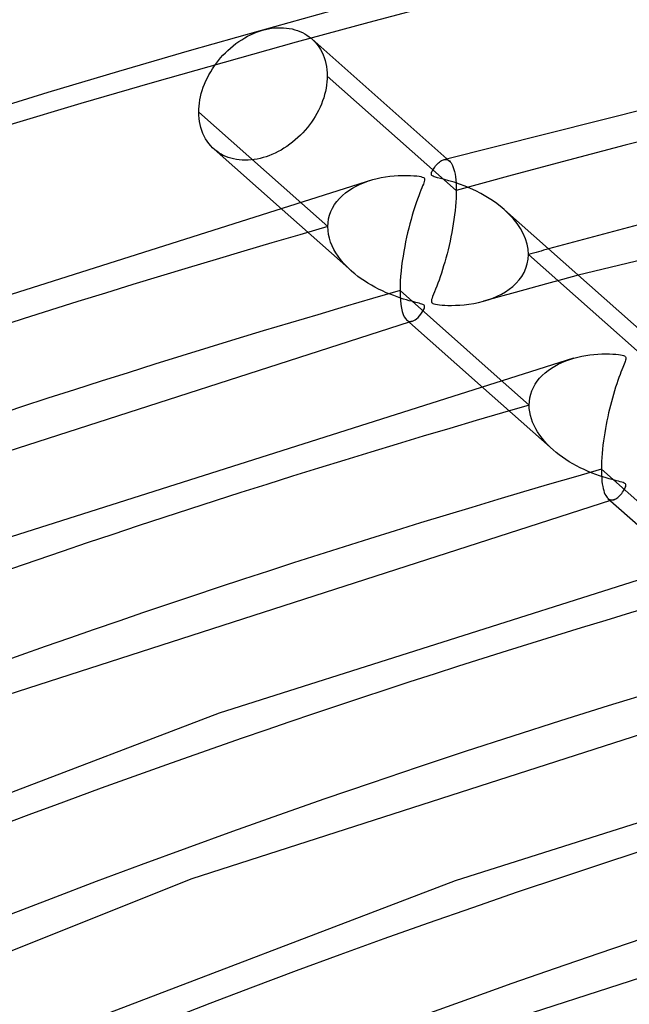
# Model space of a CAD drawing. Header units: millimetres. Extents: x -866 to 866, y -967 to 997.
# Tile 19 of 74: x -287 to -246, y 842 to 909. Entities that reach past the tile are written whole.
import ezdxf

# ---------------------------------------------------------------- set-up
doc = ezdxf.new("R2010")
doc.units = ezdxf.units.MM
doc.layers.add('HIDDEN', color=7, linetype='Continuous')
doc.layers.add('THICK', color=7, linetype='Continuous')

msp = doc.modelspace()

# ---------------------------------------------------------------- linework, layer by layer
at = {"layer": 'HIDDEN'}
for p, q in [((-267.458, 907.814), (-267.316, 907.685)), ((-267.316, 907.685), (-267.181, 907.545)), ((-267.181, 907.545), (-267.054, 907.395)), ((-267.054, 907.395), (-266.937, 907.235)), ((-266.937, 907.235), (-266.829, 907.065)), ((-266.829, 907.065), (-266.732, 906.886)), ((-266.732, 906.886), (-266.646, 906.7)), ((-266.646, 906.7), (-266.571, 906.507)), ((-266.571, 906.507), (-266.508, 906.307)), ((-266.508, 906.307), (-266.456, 906.102)), ((-266.456, 906.102), (-266.416, 905.893)), ((-266.416, 905.893), (-266.388, 905.682)), ((-266.388, 905.682), (-266.372, 905.468)), ((-266.372, 905.468), (-266.366, 905.254)), ((-266.366, 905.254), (-266.371, 905.054)), ((-257.611, 897.485), (-266.366, 905.254)), ((-266.409, 904.64), (-266.443, 904.428)), ((-266.385, 904.85), (-266.409, 904.64)), ((-266.371, 905.054), (-266.385, 904.85)), ((-266.54, 903.997), (-266.604, 903.78)), ((-266.486, 904.213), (-266.54, 903.997)), ((-266.443, 904.428), (-266.486, 904.213)), ((-266.761, 903.348), (-266.854, 903.134)), ((-266.678, 903.564), (-266.761, 903.348)), ((-266.604, 903.78), (-266.678, 903.564)), ((-267.064, 902.716), (-267.181, 902.512)), ((-266.955, 902.923), (-267.064, 902.716)), ((-266.854, 903.134), (-266.955, 902.923)), ((-267.572, 901.936), (-267.713, 901.756)), ((-267.436, 902.122), (-267.572, 901.936)), ((-267.306, 902.314), (-267.436, 902.122)), ((-267.181, 902.512), (-267.306, 902.314)), ((-268.184, 901.237), (-268.356, 901.073)), ((-268.019, 901.406), (-268.184, 901.237)), ((-267.862, 901.58), (-268.019, 901.406)), ((-267.713, 901.756), (-267.862, 901.58)), ((-268.908, 900.617), (-269.102, 900.479)), ((-268.719, 900.762), (-268.908, 900.617)), ((-268.534, 900.914), (-268.719, 900.762)), ((-268.356, 901.073), (-268.534, 900.914)), ((-273.861, 900.141), (-273.996, 900.249)), ((-273.719, 900.042), (-273.861, 900.141)), ((-273.57, 899.95), (-273.719, 900.042)), ((-273.413, 899.866), (-273.57, 899.95)), ((-270.111, 899.927), (-270.315, 899.845)), ((-269.906, 900.018), (-270.111, 899.927)), ((-269.702, 900.12), (-269.906, 900.018)), ((-269.5, 900.23), (-269.702, 900.12)), ((-269.299, 900.351), (-269.5, 900.23)), ((-269.102, 900.479), (-269.299, 900.351)), ((-273.248, 899.791), (-273.413, 899.866)), ((-273.076, 899.725), (-273.248, 899.791)), ((-272.897, 899.668), (-273.076, 899.725)), ((-272.713, 899.621), (-272.897, 899.668)), ((-272.524, 899.584), (-272.713, 899.621)), ((-272.33, 899.557), (-272.524, 899.584)), ((-272.133, 899.541), (-272.33, 899.557)), ((-271.932, 899.536), (-272.133, 899.541)), ((-271.73, 899.54), (-271.932, 899.536)), ((-271.526, 899.555), (-271.73, 899.54)), ((-271.322, 899.581), (-271.526, 899.555)), ((-271.119, 899.615), (-271.322, 899.581)), ((-270.917, 899.659), (-271.119, 899.615)), ((-270.717, 899.711), (-270.917, 899.659)), ((-270.517, 899.773), (-270.717, 899.711)), ((-270.315, 899.845), (-270.517, 899.773)), ((-258.471, 899.572), (-258.399, 899.588)), ((-258.399, 899.588), (-258.329, 899.592)), ((-258.329, 899.592), (-258.261, 899.584)), ((-258.261, 899.584), (-258.195, 899.564)), ((-258.241, 899.636), (-258.067, 899.482)), ((-258.195, 899.564), (-258.132, 899.531)), ((-258.132, 899.531), (-258.072, 899.486)), ((-258.072, 899.486), (-258.014, 899.428)), ((-258.014, 899.428), (-257.958, 899.357)), ((-257.958, 899.357), (-257.905, 899.271)), ((-257.905, 899.271), (-257.855, 899.169)), ((-257.855, 899.169), (-257.809, 899.052)), ((-257.809, 899.052), (-257.766, 898.918)), ((-257.766, 898.918), (-257.728, 898.767)), ((-257.728, 898.767), (-257.694, 898.598)), ((-257.694, 898.598), (-257.665, 898.411)), ((-264.393, 897.786), (-264.124, 897.915)), ((-264.124, 897.915), (-263.844, 898.031)), ((-263.844, 898.031), (-263.556, 898.133)), ((-263.556, 898.133), (-263.261, 898.223)), ((-257.665, 898.411), (-257.641, 898.204)), ((-257.641, 898.204), (-257.624, 897.98)), ((-257.624, 897.98), (-257.614, 897.739)), ((-265.338, 897.14), (-265.124, 897.321)), ((-265.124, 897.321), (-264.894, 897.489)), ((-264.894, 897.489), (-264.65, 897.644)), ((-264.65, 897.644), (-264.393, 897.786)), ((-257.614, 897.23), (-257.623, 896.964)), ((-257.614, 897.739), (-257.611, 897.485)), ((-257.611, 897.485), (-257.614, 897.23)), ((-268.282, 896.769), (-266.323, 895.031)), ((-265.87, 896.522), (-265.712, 896.74)), ((-265.712, 896.74), (-265.535, 896.946)), ((-265.535, 896.946), (-265.338, 897.14)), ((-257.639, 896.69), (-257.661, 896.406)), ((-257.623, 896.964), (-257.639, 896.69)), ((-269.628, 896.371), (-264.704, 892.002)), ((-266.208, 895.807), (-266.119, 896.054)), ((-266.119, 896.054), (-266.006, 896.293)), ((-266.006, 896.293), (-265.87, 896.522)), ((-257.69, 896.115), (-257.724, 895.819)), ((-257.661, 896.406), (-257.69, 896.115)), ((-254.033, 895.885), (-254.349, 896.183)), ((-253.743, 895.572), (-254.033, 895.885)), ((-266.323, 895.03), (-266.31, 895.294)), ((-266.31, 895.294), (-266.272, 895.553)), ((-266.272, 895.553), (-266.208, 895.807)), ((-257.808, 895.221), (-257.858, 894.921)), ((-257.763, 895.521), (-257.808, 895.221)), ((-257.724, 895.819), (-257.763, 895.521)), ((-253.483, 895.245), (-253.743, 895.572)), ((-253.255, 894.907), (-253.483, 895.245)), ((-266.31, 894.768), (-266.323, 895.03)), ((-266.274, 894.505), (-266.31, 894.768)), ((-257.912, 894.622), (-257.97, 894.325)), ((-257.858, 894.921), (-257.912, 894.622)), ((-253.063, 894.559), (-253.255, 894.907)), ((-252.91, 894.203), (-253.063, 894.559)), ((-266.213, 894.242), (-266.274, 894.505)), ((-266.131, 893.983), (-266.213, 894.242)), ((-266.029, 893.73), (-266.131, 893.983)), ((-258.032, 894.03), (-258.097, 893.739)), ((-257.97, 894.325), (-258.032, 894.03)), ((-252.8, 893.844), (-252.91, 894.203)), ((-265.909, 893.485), (-266.029, 893.73)), ((-265.772, 893.246), (-265.909, 893.485)), ((-265.62, 893.016), (-265.772, 893.246)), ((-258.166, 893.452), (-258.237, 893.17)), ((-258.097, 893.739), (-258.166, 893.452)), ((-252.733, 893.488), (-252.8, 893.844)), ((-252.711, 893.137), (-252.733, 893.488)), ((-265.455, 892.794), (-265.62, 893.016)), ((-265.278, 892.579), (-265.455, 892.794)), ((-265.09, 892.374), (-265.278, 892.579)), ((-258.386, 892.624), (-258.464, 892.362)), ((-258.311, 892.894), (-258.386, 892.624)), ((-258.237, 893.17), (-258.311, 892.894)), ((-252.789, 892.497), (-252.731, 892.811)), ((-252.731, 892.811), (-252.711, 893.137)), ((-243.951, 885.364), (-252.711, 893.137)), ((-264.893, 892.176), (-265.09, 892.374)), ((-264.686, 891.986), (-264.893, 892.176)), ((-264.486, 891.817), (-264.686, 891.986)), ((-258.621, 891.863), (-258.701, 891.628)), ((-258.542, 892.108), (-258.621, 891.863)), ((-258.464, 892.362), (-258.542, 892.108)), ((-253.164, 891.653), (-253.008, 891.918)), ((-253.008, 891.918), (-252.882, 892.199)), ((-252.882, 892.199), (-252.789, 892.497)), ((-264.278, 891.652), (-264.486, 891.817)), ((-264.062, 891.494), (-264.278, 891.652)), ((-263.838, 891.34), (-264.062, 891.494)), ((-263.608, 891.193), (-263.838, 891.34)), ((-263.37, 891.051), (-263.608, 891.193)), ((-258.859, 891.185), (-258.937, 890.979)), ((-258.78, 891.402), (-258.859, 891.185)), ((-258.701, 891.628), (-258.78, 891.402)), ((-253.773, 890.971), (-253.55, 891.179)), ((-253.55, 891.179), (-253.345, 891.407)), ((-253.345, 891.407), (-253.164, 891.653)), ((-250.404, 891.438), (-251.479, 891.146)), ((-249.329, 891.728), (-250.404, 891.438)), ((-263.125, 890.915), (-263.37, 891.051)), ((-262.875, 890.785), (-263.125, 890.915)), ((-262.619, 890.661), (-262.875, 890.785)), ((-262.358, 890.544), (-262.619, 890.661)), ((-262.101, 890.437), (-262.358, 890.544)), ((-259.087, 890.598), (-259.153, 890.434)), ((-259.014, 890.782), (-259.087, 890.598)), ((-258.937, 890.979), (-259.014, 890.782)), ((-253.623, 890.559), (-254.693, 890.264)), ((-254.541, 890.45), (-254.27, 890.608)), ((-254.27, 890.608), (-254.014, 890.781)), ((-254.014, 890.781), (-253.773, 890.971)), ((-252.552, 890.853), (-253.623, 890.559)), ((-251.479, 891.146), (-252.552, 890.853)), ((-261.854, 890.341), (-262.101, 890.437)), ((-261.617, 890.255), (-261.854, 890.341)), ((-261.392, 890.179), (-261.617, 890.255)), ((-261.18, 890.111), (-261.392, 890.179)), ((-260.982, 890.052), (-261.18, 890.111)), ((-260.799, 890.001), (-260.982, 890.052)), ((-260.633, 889.956), (-260.799, 890.001)), ((-260.486, 889.917), (-260.633, 889.956)), ((-260.356, 889.884), (-260.486, 889.917)), ((-260.236, 889.853), (-260.356, 889.884)), ((-260.124, 889.824), (-260.236, 889.853)), ((-259.285, 890.071), (-259.3, 889.994)), ((-259.3, 889.994), (-259.299, 889.933)), ((-259.299, 889.933), (-259.282, 889.886)), ((-259.254, 890.17), (-259.285, 890.071)), ((-259.282, 889.886), (-259.249, 889.846)), ((-259.21, 890.291), (-259.254, 890.17)), ((-259.249, 889.846), (-259.197, 889.814)), ((-259.153, 890.434), (-259.21, 890.291)), ((-256.417, 889.817), (-256.089, 889.884)), ((-256.089, 889.884), (-255.772, 889.964)), ((-255.772, 889.964), (-255.444, 890.064)), ((-254.693, 890.264), (-255.762, 889.967)), ((-255.444, 890.064), (-255.129, 890.178)), ((-255.129, 890.178), (-254.827, 890.307)), ((-254.827, 890.307), (-254.541, 890.45)), ((-260.025, 889.795), (-260.124, 889.824)), ((-259.942, 889.768), (-260.025, 889.795)), ((-260.003, 889.094), (-259.917, 889.217)), ((-259.878, 889.742), (-259.942, 889.768)), ((-259.917, 889.217), (-259.847, 889.334)), ((-259.83, 889.715), (-259.878, 889.742)), ((-259.847, 889.334), (-259.796, 889.438)), ((-259.795, 889.687), (-259.83, 889.715)), ((-259.796, 889.438), (-259.766, 889.52)), ((-259.772, 889.656), (-259.795, 889.687)), ((-259.759, 889.621), (-259.772, 889.656)), ((-259.766, 889.52), (-259.756, 889.579)), ((-259.756, 889.579), (-259.759, 889.621)), ((-259.197, 889.814), (-259.121, 889.786)), ((-259.121, 889.786), (-259.015, 889.76)), ((-259.015, 889.76), (-258.884, 889.737)), ((-258.884, 889.737), (-258.736, 889.718)), ((-258.736, 889.718), (-258.575, 889.703)), ((-258.575, 889.703), (-258.387, 889.691)), ((-258.387, 889.691), (-258.17, 889.683)), ((-258.17, 889.683), (-257.927, 889.68)), ((-257.927, 889.68), (-257.661, 889.685)), ((-257.661, 889.685), (-257.374, 889.699)), ((-257.374, 889.699), (-257.069, 889.725)), ((-257.069, 889.725), (-256.748, 889.764)), ((-256.748, 889.764), (-256.417, 889.817)), ((-260.974, 888.693), (-260.915, 888.648)), ((-260.915, 888.648), (-260.854, 888.616)), ((-260.854, 888.616), (-260.79, 888.597)), ((-260.772, 888.555), (-260.808, 888.545)), ((-260.79, 888.597), (-260.725, 888.589)), ((-260.736, 888.565), (-260.772, 888.555)), ((-260.699, 888.576), (-260.736, 888.565)), ((-260.725, 888.589), (-260.658, 888.592)), ((-260.663, 888.586), (-260.699, 888.576)), ((-260.627, 888.596), (-260.663, 888.586)), ((-260.658, 888.592), (-260.589, 888.607)), ((-260.591, 888.606), (-260.627, 888.596)), ((-260.589, 888.607), (-260.494, 888.644)), ((-260.494, 888.644), (-260.397, 888.699)), ((-260.397, 888.699), (-260.299, 888.773)), ((-260.299, 888.773), (-260.199, 888.865)), ((-260.199, 888.865), (-260.099, 888.974)), ((-260.099, 888.974), (-260.003, 889.094)), ((-250.436, 885.807), (-250.177, 885.913)), ((-250.177, 885.913), (-249.911, 886.007)), ((-249.911, 886.007), (-249.64, 886.091)), ((-251.582, 885.103), (-251.376, 885.267)), ((-251.376, 885.267), (-251.158, 885.419)), ((-251.158, 885.419), (-250.927, 885.56)), ((-250.927, 885.56), (-250.686, 885.689)), ((-250.686, 885.689), (-250.436, 885.807)), ((-254.62, 884.646), (-252.663, 882.909)), ((-252.253, 884.334), (-252.111, 884.543)), ((-252.111, 884.543), (-251.951, 884.741)), ((-251.951, 884.741), (-251.774, 884.928)), ((-251.774, 884.928), (-251.582, 885.103)), ((-255.966, 884.248), (-251.044, 879.881)), ((-252.558, 883.651), (-252.478, 883.887)), ((-252.478, 883.887), (-252.376, 884.115)), ((-252.376, 884.115), (-252.253, 884.334)), ((-252.663, 882.909), (-252.651, 883.162)), ((-252.651, 883.162), (-252.616, 883.409)), ((-252.616, 883.409), (-252.558, 883.651)), ((-252.653, 882.676), (-252.663, 882.909)), ((-252.624, 882.442), (-252.653, 882.676)), ((-252.576, 882.208), (-252.624, 882.442)), ((-252.51, 881.976), (-252.576, 882.208)), ((-252.428, 881.747), (-252.51, 881.976)), ((-252.33, 881.523), (-252.428, 881.747)), ((-252.216, 881.304), (-252.33, 881.523)), ((-252.089, 881.088), (-252.216, 881.304)), ((-251.946, 880.875), (-252.089, 881.088)), ((-251.79, 880.666), (-251.946, 880.875)), ((-251.62, 880.46), (-251.79, 880.666)), ((-251.436, 880.258), (-251.62, 880.46)), ((-251.239, 880.061), (-251.436, 880.258)), ((-251.03, 879.868), (-251.239, 880.061)), ((-250.828, 879.697), (-251.03, 879.868)), ((-250.618, 879.531), (-250.828, 879.697)), ((-250.399, 879.37), (-250.618, 879.531)), ((-250.172, 879.215), (-250.399, 879.37)), ((-249.938, 879.066), (-250.172, 879.215)), ((-249.696, 878.922), (-249.938, 879.066)), ((-249.448, 878.784), (-249.696, 878.922)), ((-249.193, 878.653), (-249.448, 878.784)), ((-248.932, 878.528), (-249.193, 878.653)), ((-248.664, 878.409), (-248.932, 878.528)), ((-248.397, 878.298), (-248.664, 878.409)), ((-248.138, 878.199), (-248.397, 878.298)), ((-247.891, 878.111), (-248.138, 878.199)), ((-247.657, 878.034), (-247.891, 878.111)), ((-247.437, 877.965), (-247.657, 878.034)), ((-247.234, 877.906), (-247.437, 877.965)), ((-247.047, 877.855), (-247.234, 877.906)), ((-246.88, 877.811), (-247.047, 877.855)), ((-246.734, 877.773), (-246.88, 877.811)), ((-246.604, 877.74), (-246.734, 877.773)), ((-246.483, 877.708), (-246.604, 877.74)), ((-246.374, 877.677), (-246.483, 877.708)), ((-246.283, 877.647), (-246.374, 877.677)), ((-246.213, 877.618), (-246.283, 877.647)), ((-246.265, 877.086), (-246.214, 877.166)), ((-246.214, 877.166), (-246.172, 877.243)), ((-246.162, 877.589), (-246.213, 877.618)), ((-246.172, 877.243), (-246.138, 877.313)), ((-246.127, 877.557), (-246.162, 877.589)), ((-246.138, 877.313), (-246.114, 877.375)), ((-246.106, 877.521), (-246.127, 877.557)), ((-246.114, 877.375), (-246.1, 877.43)), ((-246.097, 877.478), (-246.106, 877.521)), ((-246.1, 877.43), (-246.097, 877.478)), ((-247.312, 876.569), (-247.252, 876.525)), ((-247.252, 876.525), (-247.19, 876.494)), ((-247.19, 876.494), (-247.126, 876.475)), ((-247.126, 876.475), (-247.06, 876.467)), ((-247.06, 876.467), (-246.992, 876.472)), ((-246.968, 876.475), (-247.004, 876.465)), ((-246.992, 876.472), (-246.922, 876.488)), ((-246.932, 876.485), (-246.968, 876.475)), ((-246.922, 876.488), (-246.857, 876.512)), ((-246.857, 876.512), (-246.791, 876.546)), ((-246.791, 876.546), (-246.725, 876.588)), ((-246.725, 876.588), (-246.657, 876.638)), ((-246.657, 876.638), (-246.589, 876.697)), ((-246.589, 876.697), (-246.521, 876.764)), ((-246.521, 876.764), (-246.452, 876.838)), ((-246.452, 876.838), (-246.385, 876.919)), ((-246.385, 876.919), (-246.322, 877.003)), ((-246.322, 877.003), (-246.265, 877.086)), ((-247.112, 876.434), (-247.148, 876.424)), ((-247.076, 876.444), (-247.112, 876.434)), ((-247.04, 876.455), (-247.076, 876.444)), ((-247.004, 876.465), (-247.04, 876.455))]:
    msp.add_line(p, q, dxfattribs=at)
for centre, major_axis, start_param, end_param in [((0, 663.808), (-606.5, 0), -3.141592, -0.523599), ((0, 663.808), (-556.5, 0), -3.141592, -0.523599), ((0, 663.8), (533.665, 0), 1.056567, 2.074554), ((0, 663.8), (533.665, 0), 2.093292, 2.617994), ((0, 663.8), (-523.685, 0), -1.070202, -1.067217), ((0, 663.8), (505.84, 0), 2.093808, 2.617994), ((0, 663.8), (478.015, 0), 2.094383, 2.617994), ((0, 663.8), (450.19, 0), 2.09503, 2.617994), ((0, 663.8), (422.365, 0), 2.095762, 2.617994)]:
    msp.add_ellipse(centre, major_axis=major_axis, ratio=0.5, start_param=start_param, end_param=end_param, dxfattribs=at)
at = {"layer": 'THICK'}
for p, q in [((-218.495, 909.622), (-258.463, 899.575)), ((-271.965, 907.842), (-271.763, 907.953)), ((-271.763, 907.953), (-271.56, 908.055)), ((-271.56, 908.055), (-271.356, 908.147)), ((-271.356, 908.147), (-271.152, 908.229)), ((-271.152, 908.229), (-270.95, 908.301)), ((-270.95, 908.301), (-270.75, 908.363)), ((-270.75, 908.363), (-270.55, 908.415)), ((-270.55, 908.415), (-270.348, 908.459)), ((-270.348, 908.459), (-270.144, 908.493)), ((-270.144, 908.493), (-269.94, 908.518)), ((-269.94, 908.518), (-269.736, 908.533)), ((-269.736, 908.533), (-269.533, 908.537)), ((-269.533, 908.537), (-269.332, 908.531)), ((-269.332, 908.531), (-269.134, 908.514)), ((-269.134, 908.514), (-268.939, 908.487)), ((-268.939, 908.487), (-268.749, 908.449)), ((-268.749, 908.449), (-268.564, 908.401)), ((-268.564, 908.401), (-268.385, 908.344)), ((-268.385, 908.344), (-268.212, 908.276)), ((-268.212, 908.276), (-268.046, 908.2)), ((-268.046, 908.2), (-267.887, 908.115)), ((-267.887, 908.115), (-267.737, 908.023)), ((-267.737, 908.023), (-267.595, 907.923)), ((-267.595, 907.923), (-267.458, 907.814)), ((-272.927, 907.155), (-272.744, 907.308)), ((-272.744, 907.308), (-272.555, 907.454)), ((-272.555, 907.454), (-272.362, 907.592)), ((-272.362, 907.592), (-272.165, 907.721)), ((-272.165, 907.721), (-271.965, 907.842)), ((-267.408, 907.771), (-258.241, 899.636)), ((-273.595, 906.486), (-273.439, 906.66)), ((-273.439, 906.66), (-273.275, 906.83)), ((-273.275, 906.83), (-273.104, 906.996)), ((-273.104, 906.996), (-272.927, 907.155)), ((-274.147, 905.748), (-274.018, 905.941)), ((-274.018, 905.941), (-273.883, 906.128)), ((-273.883, 906.128), (-273.743, 906.308)), ((-273.743, 906.308), (-273.595, 906.486)), ((-274.495, 905.136), (-274.387, 905.344)), ((-274.387, 905.344), (-274.271, 905.549)), ((-274.271, 905.549), (-274.147, 905.748)), ((-274.77, 904.493), (-274.687, 904.709)), ((-274.687, 904.709), (-274.596, 904.924)), ((-274.596, 904.924), (-274.495, 905.136)), ((-274.959, 903.842), (-274.906, 904.059)), ((-274.906, 904.059), (-274.843, 904.276)), ((-274.843, 904.276), (-274.77, 904.493)), ((-275.06, 903.205), (-275.036, 903.414)), ((-275.036, 903.414), (-275.003, 903.627)), ((-275.003, 903.627), (-274.959, 903.842)), ((-275.078, 902.8), (-275.074, 903)), ((-275.078, 902.8), (-268.282, 896.769)), ((-275.073, 902.586), (-275.078, 902.8)), ((-275.074, 903), (-275.06, 903.205)), ((-275.057, 902.373), (-275.073, 902.586)), ((-275.029, 902.161), (-275.057, 902.373)), ((-274.989, 901.953), (-275.029, 902.161)), ((-274.938, 901.749), (-274.989, 901.953)), ((-207.078, 901.913), (-249.329, 891.728)), ((-274.876, 901.55), (-274.938, 901.749)), ((-274.801, 901.357), (-274.876, 901.55)), ((-274.716, 901.171), (-274.801, 901.357)), ((-274.62, 900.993), (-274.716, 901.171)), ((-274.513, 900.824), (-274.62, 900.993)), ((-274.397, 900.665), (-274.513, 900.824)), ((-274.271, 900.515), (-274.397, 900.665)), ((-274.137, 900.377), (-274.271, 900.515)), ((-273.996, 900.249), (-274.137, 900.377)), ((-274.046, 900.291), (-269.628, 896.371)), ((-259.011, 899.148), (-258.952, 899.219)), ((-258.952, 899.219), (-258.889, 899.287)), ((-258.889, 899.287), (-258.823, 899.352)), ((-258.823, 899.352), (-258.753, 899.413)), ((-258.753, 899.413), (-258.681, 899.467)), ((-258.681, 899.467), (-258.61, 899.512)), ((-258.61, 899.512), (-258.539, 899.547)), ((-258.539, 899.547), (-258.471, 899.572)), ((-259.3, 898.608), (-259.293, 898.656)), ((-259.298, 898.567), (-259.3, 898.608)), ((-259.285, 898.532), (-259.298, 898.567)), ((-259.293, 898.656), (-259.278, 898.708)), ((-259.278, 898.708), (-259.256, 898.762)), ((-259.256, 898.762), (-259.23, 898.817)), ((-259.23, 898.817), (-259.198, 898.875)), ((-259.198, 898.875), (-259.159, 898.939)), ((-259.159, 898.939), (-259.115, 899.007)), ((-259.115, 899.007), (-259.065, 899.077)), ((-259.065, 899.077), (-259.011, 899.148)), ((-263.303, 898.211), (-305.692, 884.759)), ((-263.261, 898.223), (-262.979, 898.295)), ((-262.979, 898.295), (-262.694, 898.356)), ((-262.694, 898.356), (-262.406, 898.406)), ((-262.406, 898.406), (-262.118, 898.446)), ((-262.118, 898.446), (-261.83, 898.475)), ((-261.83, 898.475), (-261.542, 898.495)), ((-261.542, 898.495), (-261.257, 898.505)), ((-261.257, 898.505), (-260.98, 898.507)), ((-260.98, 898.507), (-260.723, 898.499)), ((-260.723, 898.499), (-260.493, 898.486)), ((-260.493, 898.486), (-260.294, 898.467)), ((-260.294, 898.467), (-260.132, 898.445)), ((-260.132, 898.445), (-260.006, 898.421)), ((-260.006, 898.421), (-259.912, 898.395)), ((-259.912, 898.395), (-259.843, 898.366)), ((-259.843, 897.907), (-259.889, 897.79)), ((-259.843, 898.366), (-259.796, 898.331)), ((-259.807, 898.005), (-259.843, 897.907)), ((-259.779, 898.093), (-259.807, 898.005)), ((-259.796, 898.331), (-259.768, 898.29)), ((-259.761, 898.172), (-259.779, 898.093)), ((-259.768, 898.29), (-259.756, 898.239)), ((-259.756, 898.239), (-259.761, 898.172)), ((-259.261, 898.501), (-259.285, 898.532)), ((-259.226, 898.473), (-259.261, 898.501)), ((-259.177, 898.446), (-259.226, 898.473)), ((-259.114, 898.42), (-259.177, 898.446)), ((-259.022, 898.39), (-259.114, 898.42)), ((-258.881, 898.351), (-259.022, 898.39)), ((-258.677, 898.298), (-258.881, 898.351)), ((-258.414, 898.23), (-258.677, 898.298)), ((-258.103, 898.144), (-258.414, 898.23)), ((-257.754, 898.037), (-258.103, 898.144)), ((-257.381, 897.911), (-257.754, 898.037)), ((-257.01, 897.772), (-257.381, 897.911)), ((-260.077, 897.314), (-260.155, 897.111)), ((-260.007, 897.494), (-260.077, 897.314)), ((-259.943, 897.653), (-260.007, 897.494)), ((-259.889, 897.79), (-259.943, 897.653)), ((-256.644, 897.618), (-257.01, 897.772)), ((-256.285, 897.452), (-256.644, 897.618)), ((-255.934, 897.273), (-256.285, 897.452)), ((-255.593, 897.08), (-255.934, 897.273)), ((-260.325, 896.638), (-260.415, 896.369)), ((-260.237, 896.886), (-260.325, 896.638)), ((-260.155, 897.111), (-260.237, 896.886)), ((-255.262, 896.875), (-255.593, 897.08)), ((-254.944, 896.657), (-255.262, 896.875)), ((-254.639, 896.426), (-254.944, 896.657)), ((-260.504, 896.09), (-260.591, 895.806)), ((-260.415, 896.369), (-260.504, 896.09)), ((-254.349, 896.183), (-254.639, 896.426)), ((-254.34, 896.175), (-244.581, 887.515)), ((-260.755, 895.219), (-260.833, 894.919)), ((-260.674, 895.515), (-260.755, 895.219)), ((-260.591, 895.806), (-260.674, 895.515)), ((-260.907, 894.614), (-260.977, 894.305)), ((-260.833, 894.919), (-260.907, 894.614)), ((-261.043, 893.991), (-261.106, 893.672)), ((-260.977, 894.305), (-261.043, 893.991)), ((-261.166, 893.346), (-261.221, 893.013)), ((-261.106, 893.672), (-261.166, 893.346)), ((-261.27, 892.676), (-261.314, 892.337)), ((-261.221, 893.013), (-261.27, 892.676)), ((-261.352, 891.996), (-261.382, 891.659)), ((-261.314, 892.337), (-261.352, 891.996)), ((-261.405, 891.326), (-261.419, 890.999)), ((-261.382, 891.659), (-261.405, 891.326)), ((-261.419, 890.999), (-261.423, 890.683)), ((-261.423, 890.683), (-261.417, 890.346)), ((-261.423, 890.683), (-254.62, 884.646)), ((-261.417, 890.346), (-261.399, 890.033)), ((-261.399, 890.033), (-261.369, 889.746)), ((-261.369, 889.746), (-261.327, 889.488)), ((-261.327, 889.488), (-261.274, 889.264)), ((-261.274, 889.264), (-261.212, 889.072)), ((-260.808, 888.545), (-308.136, 873.292)), ((-261.212, 889.072), (-261.14, 888.913)), ((-261.14, 888.913), (-261.061, 888.787)), ((-261.061, 888.787), (-260.974, 888.693)), ((-260.977, 888.695), (-255.966, 884.248)), ((-249.644, 886.09), (-289.69, 873.377)), ((-249.64, 886.091), (-249.371, 886.162)), ((-249.371, 886.162), (-249.1, 886.222)), ((-249.1, 886.222), (-248.828, 886.272)), ((-248.828, 886.272), (-248.554, 886.313)), ((-248.554, 886.313), (-248.281, 886.345)), ((-248.281, 886.345), (-248.009, 886.367)), ((-248.009, 886.367), (-247.739, 886.381)), ((-247.739, 886.381), (-247.472, 886.386)), ((-247.472, 886.386), (-247.218, 886.384)), ((-247.218, 886.384), (-246.986, 886.375)), ((-246.986, 886.375), (-246.779, 886.36)), ((-246.779, 886.36), (-246.601, 886.342)), ((-246.601, 886.342), (-246.456, 886.322)), ((-246.456, 886.322), (-246.343, 886.3)), ((-246.343, 886.3), (-246.257, 886.276)), ((-246.257, 886.276), (-246.192, 886.249)), ((-246.192, 886.249), (-246.147, 886.219)), ((-246.149, 885.881), (-246.179, 885.798)), ((-246.123, 885.959), (-246.149, 885.881)), ((-246.147, 886.219), (-246.116, 886.185)), ((-246.105, 886.03), (-246.123, 885.959)), ((-246.116, 886.185), (-246.1, 886.144)), ((-246.097, 886.092), (-246.105, 886.03)), ((-246.1, 886.144), (-246.097, 886.092)), ((-246.37, 885.314), (-246.433, 885.154)), ((-246.313, 885.458), (-246.37, 885.314)), ((-246.262, 885.587), (-246.313, 885.458)), ((-246.217, 885.7), (-246.262, 885.587)), ((-246.179, 885.798), (-246.217, 885.7)), ((-246.644, 884.577), (-246.721, 884.352)), ((-246.57, 884.786), (-246.644, 884.577)), ((-246.499, 884.978), (-246.57, 884.786)), ((-246.433, 885.154), (-246.499, 884.978)), ((-246.872, 883.88), (-246.945, 883.638)), ((-246.798, 884.118), (-246.872, 883.88)), ((-246.721, 884.352), (-246.798, 884.118)), ((-247.016, 883.392), (-247.084, 883.142)), ((-246.945, 883.638), (-247.016, 883.392)), ((-247.213, 882.633), (-247.274, 882.375)), ((-247.15, 882.889), (-247.213, 882.633)), ((-247.084, 883.142), (-247.15, 882.889)), ((-247.388, 881.85), (-247.441, 881.583)), ((-247.332, 882.114), (-247.388, 881.85)), ((-247.274, 882.375), (-247.332, 882.114)), ((-247.491, 881.311), (-247.538, 881.036)), ((-247.441, 881.583), (-247.491, 881.311)), ((-247.581, 880.756), (-247.621, 880.475)), ((-247.538, 881.036), (-247.581, 880.756)), ((-247.688, 879.912), (-247.715, 879.632)), ((-247.657, 880.193), (-247.688, 879.912)), ((-247.621, 880.475), (-247.657, 880.193)), ((-247.735, 879.356), (-247.751, 879.085)), ((-247.715, 879.632), (-247.735, 879.356)), ((-247.76, 878.819), (-247.763, 878.562)), ((-247.763, 878.562), (-247.761, 878.339)), ((-247.763, 878.562), (-240.959, 872.524)), ((-247.751, 879.085), (-247.76, 878.819)), ((-247.761, 878.339), (-247.753, 878.126)), ((-247.753, 878.126), (-247.74, 877.924)), ((-247.74, 877.924), (-247.722, 877.733)), ((-247.722, 877.733), (-247.699, 877.555)), ((-247.699, 877.555), (-247.671, 877.39)), ((-247.671, 877.39), (-247.639, 877.24)), ((-247.639, 877.24), (-247.603, 877.103)), ((-247.603, 877.103), (-247.563, 876.98)), ((-247.563, 876.98), (-247.519, 876.871)), ((-247.519, 876.871), (-247.472, 876.776)), ((-247.472, 876.776), (-247.421, 876.694)), ((-247.421, 876.694), (-247.368, 876.625)), ((-247.368, 876.625), (-247.312, 876.569)), ((-247.317, 876.574), (-242.304, 872.125)), ((-247.148, 876.424), (-291.839, 862.016)), ((-235.985, 873.969), (-273.688, 861.996)), ((-233.488, 864.303), (-275.541, 850.739)), ((-273.688, 861.996), (-303.589, 850.579)), ((-222.326, 861.848), (-257.686, 850.614)), ((-219.829, 852.182), (-259.244, 839.463)), ((-275.541, 850.739), (-310.109, 836.929)), ((-257.686, 850.614), (-285.853, 839.859))]:
    msp.add_line(p, q, dxfattribs=at)
for centre, major_axis, start_param, end_param in [((0, 668.139), (606.5, 0), 0, 2.617994), ((0, 668.139), (-551.5, 0), -3.141592, -0.523599), ((0, 663.8), (-523.685, 0), -2.081764, -1.070202), ((0, 663.8), (-523.685, 0), -1.048122, -0.523599), ((0, 663.8), (-495.86, 0), -1.047586, -0.523599), ((0, 663.8), (-468.035, 0), -1.046986, -0.523599), ((0, 663.8), (-440.21, 0), -1.046311, -0.523599)]:
    msp.add_ellipse(centre, major_axis=major_axis, ratio=0.5, start_param=start_param, end_param=end_param, dxfattribs=at)

doc.saveas('drawing.dxf')
